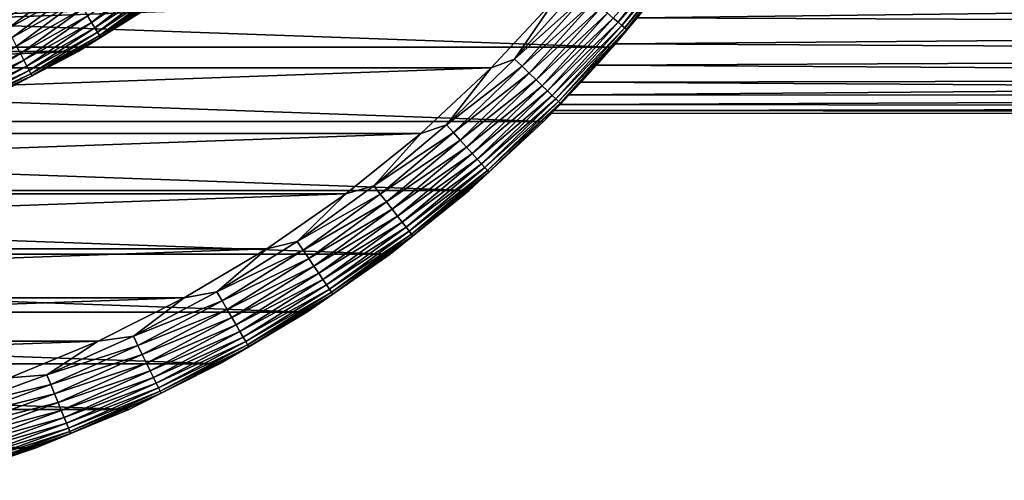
# Model space of a CAD drawing. Header units: metres. Extents: x -28 to 204, y -40 to 40.
# Tile 15 of 42: x 10 to 29, y -27 to -18. Entities that reach past the tile are written whole.
import ezdxf

# ---------------------------------------------------------------- set-up
doc = ezdxf.new("R2010")
doc.units = ezdxf.units.M
doc.layers.add('solid_SIPHO_KOMPL_SW0001', color=7, linetype='CONTINUOUS')

msp = doc.modelspace()

# ---------------------------------------------------------------- linework, layer by layer
at = {"layer": 'solid_SIPHO_KOMPL_SW0001'}
for points in [[(21.64959, -18.166162, 155.311508), (22.864059, -16.611712, 155.311508), (21.551176, -18.083584, 155.482941)], [(22.947176, -16.6721, 155.123505), (22.864059, -16.611712, 155.311508), (21.64959, -18.166162, 155.311508)], [(21.728291, -18.232201, 155.123505), (22.947176, -16.6721, 155.123505), (21.64959, -18.166162, 155.311508)], [(23.00778, -16.716129, 154.922806), (22.947176, -16.6721, 155.123505), (21.728291, -18.232201, 155.123505)], [(21.785675, -18.280352, 154.922806), (23.00778, -16.716129, 154.922806), (21.728291, -18.232201, 155.123505)], [(23.044632, -16.742905, 154.71347), (23.00778, -16.716129, 154.922806), (21.785675, -18.280352, 154.922806)], [(21.82057, -18.309633, 154.71347), (23.044632, -16.742905, 154.71347), (21.785675, -18.280352, 154.922806)], [(21.82057, -18.309633, 154.71347), (22.815426, -17.079414, 154.5), (23.044632, -16.742905, 154.71347)], [(21.538774, -18.663525), (-21.538774, -18.663525), (-22.814804, -17.080086)], [(22.814804, -17.080086), (21.538774, -18.663525), (-22.814804, -17.080086)], [(21.595125, -18.598402, 90.64389), (21.538774, -18.663525), (22.814804, -17.080086)], [(22.530149, -17.454008, 107.765427), (22.815426, -17.079414, 154.5), (21.538862, -18.66353, 154.5)], [(21.82057, -18.309633, 154.71347), (21.538862, -18.66353, 154.5), (22.815426, -17.079414, 154.5)], [(22.03373, -18.076635, 89.44371), (21.595125, -18.598402, 90.64389), (22.814804, -17.080086)], [(11.009, -18.038931, 231.366943), (12.296389, -17.187202, 231.366943), (11.087864, -18.168154, 231.518524)], [(12.296389, -17.187202, 231.366943), (12.384475, -17.310324, 231.518524), (11.087864, -18.168154, 231.518524)], [(11.087864, -18.168154, 231.518524), (12.384475, -17.310324, 231.518524), (11.154674, -18.277626, 231.690125)], [(12.384475, -17.310324, 231.518524), (12.459098, -17.414627, 231.690125), (11.154674, -18.277626, 231.690125)], [(9.311042, -18.110094, 231.015274), (10.608154, -17.38212, 231.015274), (9.406756, -18.296263, 231.060822)], [(10.608154, -17.38212, 231.015274), (10.717204, -17.560804, 231.060822), (9.406756, -18.296263, 231.060822)], [(9.406756, -18.296263, 231.060822), (10.717204, -17.560804, 231.060822), (9.498529, -18.47476, 231.135727)], [(10.717204, -17.560804, 231.060822), (10.82176, -17.732126, 231.135727), (9.498529, -18.47476, 231.135727)], [(11.154674, -18.277626, 231.690125), (12.459098, -17.414627, 231.690125), (11.208068, -18.365116, 231.878235)], [(12.459098, -17.414627, 231.690125), (12.518735, -17.497986, 231.878235), (11.208068, -18.365116, 231.878235)], [(11.208068, -18.365116, 231.878235), (12.518735, -17.497986, 231.878235), (11.246957, -18.428837, 232.079041)], [(12.518735, -17.497986, 231.878235), (12.562172, -17.558699, 232.079041), (11.246957, -18.428837, 232.079041)], [(11.246957, -18.428837, 232.079041), (12.562172, -17.558699, 232.079041), (11.270547, -18.467491, 232.288437)], [(12.562172, -17.558699, 232.079041), (12.588521, -17.595528, 232.288437), (11.270547, -18.467491, 232.288437)], [(19.574362, -18.90274, 155.985001), (20.845268, -17.491257, 155.985001), (20.419409, -17.664707, 156)], [(21.005671, -17.625849, 155.939728), (20.845268, -17.491257, 155.985001), (19.574362, -18.90274, 155.985001)], [(22.03376, -18.076597, 106.556328), (22.530149, -17.454008, 107.765427), (21.538862, -18.66353, 154.5)], [(63.5, -18.249657, 89.817802), (22.03373, -18.076635, 89.44371), (63.5, -17.570019, 88.445412)], [(63.5, -17.570019, 107.554588), (22.03376, -18.076597, 106.556328), (63.5, -18.249657, 106.182198)], [(-20.419411, -17.664705, 156), (-19.105331, -19.078426, 156), (20.419409, -17.664707, 156)], [(-19.105331, -19.078426, 156), (19.10533, -19.078426, 156), (20.419409, -17.664707, 156)], [(9.498529, -18.47476, 231.135727), (10.82176, -17.732126, 231.135727), (9.584486, -18.641947, 231.238464)], [(10.82176, -17.732126, 231.135727), (10.919692, -17.892593, 231.238464), (9.584486, -18.641947, 231.238464)], [(11.270547, -18.467491, 232.288437), (12.588521, -17.595528, 232.288437), (12.195879, -17.888069, 232.5)], [(19.574362, -18.90274, 155.985001), (20.419409, -17.664707, 156), (19.10533, -19.078426, 156)], [(19.724983, -19.048195, 155.939728), (21.005671, -17.625849, 155.939728), (19.574362, -18.90274, 155.985001)], [(21.159494, -17.754925, 155.865067), (21.005671, -17.625849, 155.939728), (19.724983, -19.048195, 155.939728)], [(19.869431, -19.187685, 155.865067), (21.159494, -17.754925, 155.865067), (19.724983, -19.048195, 155.939728)], [(21.303604, -17.875847, 155.762573), (21.159494, -17.754925, 155.865067), (19.869431, -19.187685, 155.865067)], [(-12.196772, -17.887444, 242), (-10.824133, -18.749777, 242), (12.196772, -17.887444, 242)], [(-10.824133, -18.749777, 242), (10.824133, -18.749777, 242), (12.196772, -17.887444, 242)], [(9.584486, -18.641947, 231.238464), (10.919692, -17.892593, 231.238464), (9.662874, -18.794413, 231.366943)], [(10.919692, -17.892593, 231.238464), (11.009, -18.038931, 231.366943), (9.662874, -18.794413, 231.366943)], [(12.195879, -17.888069, 232.5), (12.196772, -17.887444, 242), (10.824133, -18.749777, 242)], [(10.825, -18.749451, 232.5), (12.195879, -17.888069, 232.5), (10.824133, -18.749777, 242)], [(11.270547, -18.467491, 232.288437), (12.195879, -17.888069, 232.5), (10.825, -18.749451, 232.5)], [(20.004753, -19.318365, 155.762573), (21.303604, -17.875847, 155.762573), (19.869431, -19.187685, 155.865067)], [(21.435059, -17.986149, 155.634323), (21.303604, -17.875847, 155.762573), (20.004753, -19.318365, 155.762573)], [(9.662874, -18.794413, 231.366943), (11.009, -18.038931, 231.366943), (9.732095, -18.929049, 231.518524)], [(11.009, -18.038931, 231.366943), (11.087864, -18.168154, 231.518524), (9.732095, -18.929049, 231.518524)], [(20.128193, -19.437571, 155.634323), (21.435059, -17.986149, 155.634323), (20.004753, -19.318365, 155.762573)], [(21.551176, -18.083584, 155.482941), (21.435059, -17.986149, 155.634323), (20.128193, -19.437571, 155.634323)], [(20.237232, -19.542868, 155.482941), (21.551176, -18.083584, 155.482941), (20.128193, -19.437571, 155.634323)], [(21.64959, -18.166162, 155.311508), (21.551176, -18.083584, 155.482941), (20.237232, -19.542868, 155.482941)], [(20.329645, -19.632111, 155.311508), (21.64959, -18.166162, 155.311508), (20.237232, -19.542868, 155.482941)], [(21.728291, -18.232201, 155.123505), (21.64959, -18.166162, 155.311508), (20.329645, -19.632111, 155.311508)], [(21.595018, -18.598526, 105.355797), (22.03376, -18.076597, 106.556328), (21.538862, -18.66353, 154.5)], [(63.5, -18.249657, 106.182198), (22.03376, -18.076597, 106.556328), (21.595018, -18.598526, 105.355797)], [(63.5, -18.249657, 89.817802), (21.595125, -18.598402, 90.64389), (22.03373, -18.076635, 89.44371)], [(9.732095, -18.929049, 231.518524), (11.087864, -18.168154, 231.518524), (9.790735, -19.043106, 231.690125)], [(11.087864, -18.168154, 231.518524), (11.154674, -18.277626, 231.690125), (9.790735, -19.043106, 231.690125)], [(9.790735, -19.043106, 231.690125), (11.154674, -18.277626, 231.690125), (9.837601, -19.134258, 231.878235)], [(11.154674, -18.277626, 231.690125), (11.208068, -18.365116, 231.878235), (9.837601, -19.134258, 231.878235)], [(9.837601, -19.134258, 231.878235), (11.208068, -18.365116, 231.878235), (9.871735, -19.200649, 232.079041)], [(11.208068, -18.365116, 231.878235), (11.246957, -18.428837, 232.079041), (9.871735, -19.200649, 232.079041)], [(20.403549, -19.703478, 155.123505), (21.728291, -18.232201, 155.123505), (20.329645, -19.632111, 155.311508)], [(21.785675, -18.280352, 154.922806), (21.728291, -18.232201, 155.123505), (20.403549, -19.703478, 155.123505)], [(20.457434, -19.755514, 154.922806), (21.785675, -18.280352, 154.922806), (20.403549, -19.703478, 155.123505)], [(21.82057, -18.309633, 154.71347), (21.785675, -18.280352, 154.922806), (20.457434, -19.755514, 154.922806)], [(20.490202, -19.787157, 154.71347), (21.82057, -18.309633, 154.71347), (20.457434, -19.755514, 154.922806)], [(20.490202, -19.787157, 154.71347), (21.538862, -18.66353, 154.5), (21.82057, -18.309633, 154.71347)], [(63.5, -18.249657, 106.182198), (21.595018, -18.598526, 105.355797), (63.5, -18.823051, 104.759384)], [(63.5, -18.823051, 91.240616), (21.595125, -18.598402, 90.64389), (63.5, -18.249657, 89.817802)], [(9.871735, -19.200649, 232.079041), (11.246957, -18.428837, 232.079041), (9.89244, -19.240923, 232.288437)], [(11.246957, -18.428837, 232.079041), (11.270547, -18.467491, 232.288437), (9.89244, -19.240923, 232.288437)], [(9.89244, -19.240923, 232.288437), (11.270547, -18.467491, 232.288437), (10.825, -18.749451, 232.5)], [(20.152544, -20.152544), (-20.152544, -20.152544), (-21.538774, -18.663525)], [(21.538774, -18.663525), (20.152544, -20.152544), (-21.538774, -18.663525)], [(-10.824133, -18.749777, 242), (-9.393485, -19.506002, 242), (10.824133, -18.749777, 242)], [(-9.393485, -19.506002, 242), (9.393485, -19.506002, 242), (10.824133, -18.749777, 242)], [(9.584486, -18.641947, 231.238464), (9.662874, -18.794413, 231.366943), (8.265192, -19.449619, 231.366943)], [(9.393583, -19.505976, 232.5), (10.824133, -18.749777, 242), (9.393485, -19.506002, 242)], [(9.393583, -19.505976, 232.5), (10.825, -18.749451, 232.5), (10.824133, -18.749777, 242)], [(9.89244, -19.240923, 232.288437), (10.825, -18.749451, 232.5), (9.393583, -19.505976, 232.5)], [(20.311104, -19.992725, 97.453903), (20.152544, -20.152544), (21.538774, -18.663525)], [(21.220537, -19.024689, 104.168007), (21.538862, -18.66353, 154.5), (20.152544, -20.152544, 154.5)], [(20.490202, -19.787157, 154.71347), (20.152544, -20.152544, 154.5), (21.538862, -18.66353, 154.5)], [(20.369755, -19.932964, 96.361275), (20.311104, -19.992725, 97.453903), (21.538774, -18.663525)], [(20.488241, -19.811157, 95.256607), (20.369755, -19.932964, 96.361275), (21.538774, -18.663525)], [(20.668131, -19.623413, 94.137146), (20.488241, -19.811157, 95.256607), (21.538774, -18.663525)], [(20.911388, -19.363983, 92.995209), (20.668131, -19.623413, 94.137146), (21.538774, -18.663525)], [(21.220671, -19.02454, 91.83152), (20.911388, -19.363983, 92.995209), (21.538774, -18.663525)], [(21.220537, -19.024689, 104.168007), (21.595018, -18.598526, 105.355797), (21.538862, -18.66353, 154.5)], [(63.5, -18.823051, 104.759384), (21.595018, -18.598526, 105.355797), (21.220537, -19.024689, 104.168007)], [(21.595125, -18.598402, 90.64389), (21.220671, -19.02454, 91.83152), (21.538774, -18.663525)], [(63.5, -18.823051, 91.240616), (21.220671, -19.02454, 91.83152), (21.595125, -18.598402, 90.64389)], [(8.265192, -19.449619, 231.366943), (9.662874, -18.794413, 231.366943), (8.3244, -19.588947, 231.518524)], [(9.662874, -18.794413, 231.366943), (9.732095, -18.929049, 231.518524), (8.3244, -19.588947, 231.518524)], [(8.3244, -19.588947, 231.518524), (9.732095, -18.929049, 231.518524), (8.374559, -19.706982, 231.690125)], [(9.732095, -18.929049, 231.518524), (9.790735, -19.043106, 231.690125), (8.374559, -19.706982, 231.690125)], [(18.20809, -20.222134, 155.985001), (19.574362, -18.90274, 155.985001), (19.10533, -19.078426, 156)], [(19.724983, -19.048195, 155.939728), (19.574362, -18.90274, 155.985001), (18.20809, -20.222134, 155.985001)], [(63.5, -18.823051, 104.759384), (21.220537, -19.024689, 104.168007), (63.5, -19.28499, 103.299614)], [(63.5, -19.28499, 92.700386), (21.220671, -19.02454, 91.83152), (63.5, -18.823051, 91.240616)], [(-19.105331, -19.078426, 156), (-17.693865, -20.394182, 156), (19.10533, -19.078426, 156)], [(-17.693865, -20.394182, 156), (17.693863, -20.394182, 156), (19.10533, -19.078426, 156)], [(8.374559, -19.706982, 231.690125), (9.790735, -19.043106, 231.690125), (8.414645, -19.801313, 231.878235)], [(9.790735, -19.043106, 231.690125), (9.837601, -19.134258, 231.878235), (8.414645, -19.801313, 231.878235)], [(8.414645, -19.801313, 231.878235), (9.837601, -19.134258, 231.878235), (8.443842, -19.870018, 232.079041)], [(9.837601, -19.134258, 231.878235), (9.871735, -19.200649, 232.079041), (8.443842, -19.870018, 232.079041)], [(18.20809, -20.222134, 155.985001), (19.10533, -19.078426, 156), (17.693863, -20.394182, 156)], [(18.3482, -20.377741, 155.939728), (19.724983, -19.048195, 155.939728), (18.20809, -20.222134, 155.985001)], [(19.869431, -19.187685, 155.865067), (19.724983, -19.048195, 155.939728), (18.3482, -20.377741, 155.939728)], [(20.911308, -19.364069, 103.004494), (21.220537, -19.024689, 104.168007), (20.152544, -20.152544, 154.5)], [(63.5, -19.28499, 103.299614), (21.220537, -19.024689, 104.168007), (20.911308, -19.364069, 103.004494)], [(63.5, -19.28499, 92.700386), (20.911388, -19.363983, 92.995209), (21.220671, -19.02454, 91.83152)], [(8.443842, -19.870018, 232.079041), (9.871735, -19.200649, 232.079041), (8.461553, -19.911695, 232.288437)], [(9.871735, -19.200649, 232.079041), (9.89244, -19.240923, 232.288437), (8.461553, -19.911695, 232.288437)], [(8.461553, -19.911695, 232.288437), (9.89244, -19.240923, 232.288437), (9.393583, -19.505976, 232.5)], [(18.482563, -20.526966, 155.865067), (19.869431, -19.187685, 155.865067), (18.3482, -20.377741, 155.939728)], [(20.004753, -19.318365, 155.762573), (19.869431, -19.187685, 155.865067), (18.482563, -20.526966, 155.865067)], [(18.608442, -20.666769, 155.762573), (20.004753, -19.318365, 155.762573), (18.482563, -20.526966, 155.865067)], [(20.128193, -19.437571, 155.634323), (20.004753, -19.318365, 155.762573), (18.608442, -20.666769, 155.762573)], [(63.5, -19.28499, 103.299614), (20.911308, -19.364069, 103.004494), (20.668139, -19.623405, 101.862892)], [(63.5, -19.28499, 103.299614), (20.668139, -19.623405, 101.862892), (63.5, -19.634186, 101.807716)], [(63.5, -19.634186, 94.192284), (20.911388, -19.363983, 92.995209), (63.5, -19.28499, 92.700386)], [(18.723265, -20.794292, 155.634323), (20.128193, -19.437571, 155.634323), (18.608442, -20.666769, 155.762573)], [(20.237232, -19.542868, 155.482941), (20.128193, -19.437571, 155.634323), (18.723265, -20.794292, 155.634323)], [(18.824694, -20.90694, 155.482941), (20.237232, -19.542868, 155.482941), (18.723265, -20.794292, 155.634323)], [(20.329645, -19.632111, 155.311508), (20.237232, -19.542868, 155.482941), (18.824694, -20.90694, 155.482941)], [(20.668139, -19.623405, 101.862892), (20.911308, -19.364069, 103.004494), (20.152544, -20.152544, 154.5)], [(63.5, -19.634186, 94.192284), (20.668131, -19.623413, 94.137146), (20.911388, -19.363983, 92.995209)], [(18.910656, -21.002411, 155.311508), (20.329645, -19.632111, 155.311508), (18.824694, -20.90694, 155.482941)], [(20.403549, -19.703478, 155.123505), (20.329645, -19.632111, 155.311508), (18.910656, -21.002411, 155.311508)], [(18.979401, -21.07876, 155.123505), (20.403549, -19.703478, 155.123505), (18.910656, -21.002411, 155.311508)], [(20.457434, -19.755514, 154.922806), (20.403549, -19.703478, 155.123505), (18.979401, -21.07876, 155.123505)], [(20.488268, -19.811131, 100.743645), (20.668139, -19.623405, 101.862892), (20.152544, -20.152544, 154.5)], [(63.5, -19.634186, 94.192284), (20.488241, -19.811157, 95.256607), (20.668131, -19.623413, 94.137146)], [(63.5, -19.867933, 95.706207), (20.488241, -19.811157, 95.256607), (63.5, -19.634186, 94.192284)], [(63.5, -19.634186, 101.807716), (20.668139, -19.623405, 101.862892), (20.488268, -19.811131, 100.743645)], [(63.5, -19.634186, 101.807716), (20.488268, -19.811131, 100.743645), (63.5, -19.867933, 100.293793)], [(19.029526, -21.134428, 154.922806), (20.457434, -19.755514, 154.922806), (18.979401, -21.07876, 155.123505)], [(20.490202, -19.787157, 154.71347), (20.457434, -19.755514, 154.922806), (19.029526, -21.134428, 154.922806)], [(19.060005, -21.168282, 154.71347), (20.490202, -19.787157, 154.71347), (19.029526, -21.134428, 154.922806)], [(19.060005, -21.168282, 154.71347), (20.152544, -20.152544, 154.5), (20.490202, -19.787157, 154.71347)], [(20.369778, -19.932941, 99.638901), (20.488268, -19.811131, 100.743645), (20.152544, -20.152544, 154.5)], [(20.311113, -19.992716, 98.545631), (20.369778, -19.932941, 99.638901), (20.152544, -20.152544, 154.5)], [(63.5, -19.985222, 97.232956), (20.311104, -19.992725, 97.453903), (20.369755, -19.932964, 96.361275)], [(63.5, -19.985222, 98.767044), (20.369778, -19.932941, 99.638901), (20.311113, -19.992716, 98.545631)], [(63.5, -19.867933, 95.706207), (20.369755, -19.932964, 96.361275), (20.488241, -19.811157, 95.256607)], [(63.5, -19.985222, 97.232956), (20.369755, -19.932964, 96.361275), (63.5, -19.867933, 95.706207)], [(63.5, -19.867933, 100.293793), (20.488268, -19.811131, 100.743645), (20.369778, -19.932941, 99.638901)], [(63.5, -19.867933, 100.293793), (20.369778, -19.932941, 99.638901), (63.5, -19.985222, 98.767044)], [(20.311104, -19.992725, 97.453903), (20.311113, -19.992716, 98.545631), (20.152544, -20.152544, 154.5)], [(20.311104, -19.992725, 97.453903), (20.152544, -20.152544, 154.5), (20.152544, -20.152544)], [(63.5, -19.985222, 98.767044), (20.311113, -19.992716, 98.545631), (20.311104, -19.992725, 97.453903)], [(63.5, -19.985222, 98.767044), (20.311104, -19.992725, 97.453903), (63.5, -19.985222, 97.232956)], [(18.663525, -21.538774), (-18.663525, -21.538774), (-20.152544, -20.152544)], [(20.152544, -20.152544), (18.663525, -21.538774), (-20.152544, -20.152544)], [(16.753111, -21.443005, 155.985001), (18.20809, -20.222134, 155.985001), (17.693863, -20.394182, 156)], [(18.3482, -20.377741, 155.939728), (18.20809, -20.222134, 155.985001), (16.753111, -21.443005, 155.985001)], [(18.66353, -21.538862, 154.5), (18.663525, -21.538774), (20.152544, -20.152544)], [(20.152544, -20.152544, 154.5), (18.66353, -21.538862, 154.5), (20.152544, -20.152544)], [(19.060005, -21.168282, 154.71347), (18.66353, -21.538862, 154.5), (20.152544, -20.152544, 154.5)], [(-17.693865, -20.394182, 156), (-16.193356, -21.60491, 156), (17.693863, -20.394182, 156)], [(-16.193356, -21.60491, 156), (16.193354, -21.60491, 156), (17.693863, -20.394182, 156)], [(16.753111, -21.443005, 155.985001), (17.693863, -20.394182, 156), (16.193354, -21.60491, 156)], [(16.882025, -21.608007, 155.939728), (18.3482, -20.377741, 155.939728), (16.753111, -21.443005, 155.985001)], [(18.482563, -20.526966, 155.865067), (18.3482, -20.377741, 155.939728), (16.882025, -21.608007, 155.939728)], [(17.005653, -21.766243, 155.865067), (18.482563, -20.526966, 155.865067), (16.882025, -21.608007, 155.939728)], [(18.608442, -20.666769, 155.762573), (18.482563, -20.526966, 155.865067), (17.005653, -21.766243, 155.865067)], [(17.121471, -21.914484, 155.762573), (18.608442, -20.666769, 155.762573), (17.005653, -21.766243, 155.865067)], [(18.723265, -20.794292, 155.634323), (18.608442, -20.666769, 155.762573), (17.121471, -21.914484, 155.762573)], [(17.227119, -22.049707, 155.634323), (18.723265, -20.794292, 155.634323), (17.121471, -21.914484, 155.762573)], [(18.824694, -20.90694, 155.482941), (18.723265, -20.794292, 155.634323), (17.227119, -22.049707, 155.634323)], [(17.320442, -22.169157, 155.482941), (18.824694, -20.90694, 155.482941), (17.227119, -22.049707, 155.634323)], [(18.910656, -21.002411, 155.311508), (18.824694, -20.90694, 155.482941), (17.320442, -22.169157, 155.482941)], [(17.399536, -22.270391, 155.311508), (18.910656, -21.002411, 155.311508), (17.320442, -22.169157, 155.482941)], [(18.979401, -21.07876, 155.123505), (18.910656, -21.002411, 155.311508), (17.399536, -22.270391, 155.311508)], [(17.462788, -22.351349, 155.123505), (18.979401, -21.07876, 155.123505), (17.399536, -22.270391, 155.311508)], [(19.029526, -21.134428, 154.922806), (18.979401, -21.07876, 155.123505), (17.462788, -22.351349, 155.123505)], [(17.508907, -22.410379, 154.922806), (19.029526, -21.134428, 154.922806), (17.462788, -22.351349, 155.123505)], [(19.060005, -21.168282, 154.71347), (19.029526, -21.134428, 154.922806), (17.508907, -22.410379, 154.922806)], [(17.536953, -22.446276, 154.71347), (19.060005, -21.168282, 154.71347), (17.508907, -22.410379, 154.922806)], [(17.536953, -22.446276, 154.71347), (18.66353, -21.538862, 154.5), (19.060005, -21.168282, 154.71347)], [(15.216514, -22.559408, 155.985001), (16.753111, -21.443005, 155.985001), (16.193354, -21.60491, 156)], [(16.882025, -21.608007, 155.939728), (16.753111, -21.443005, 155.985001), (15.216514, -22.559408, 155.985001)], [(17.080086, -22.814804), (-17.080086, -22.814804), (-18.663525, -21.538774)], [(18.663525, -21.538774), (17.080086, -22.814804), (-18.663525, -21.538774)], [(-16.193356, -21.60491, 156), (-14.608706, -22.706501, 156), (16.193354, -21.60491, 156)], [(-14.608706, -22.706501, 156), (14.608705, -22.706503, 156), (16.193354, -21.60491, 156)], [(15.216514, -22.559408, 155.985001), (16.193354, -21.60491, 156), (14.608705, -22.706503, 156)], [(15.333603, -22.733002, 155.939728), (16.882025, -21.608007, 155.939728), (15.216514, -22.559408, 155.985001)], [(17.005653, -21.766243, 155.865067), (16.882025, -21.608007, 155.939728), (15.333603, -22.733002, 155.939728)], [(18.66353, -21.538862, 154.5), (17.079414, -22.815426, 154.5), (17.080086, -22.814804)], [(17.536953, -22.446276, 154.71347), (17.079414, -22.815426, 154.5), (18.66353, -21.538862, 154.5)], [(18.66353, -21.538862, 154.5), (17.080086, -22.814804), (18.663525, -21.538774)], [(15.445891, -22.899475, 155.865067), (17.005653, -21.766243, 155.865067), (15.333603, -22.733002, 155.939728)], [(17.121471, -21.914484, 155.762573), (17.005653, -21.766243, 155.865067), (15.445891, -22.899475, 155.865067)], [(15.551087, -23.055435, 155.762573), (17.121471, -21.914484, 155.762573), (15.445891, -22.899475, 155.865067)], [(17.227119, -22.049707, 155.634323), (17.121471, -21.914484, 155.762573), (15.551087, -23.055435, 155.762573)], [(15.647046, -23.197699, 155.634323), (17.227119, -22.049707, 155.634323), (15.551087, -23.055435, 155.762573)], [(17.320442, -22.169157, 155.482941), (17.227119, -22.049707, 155.634323), (15.647046, -23.197699, 155.634323)], [(15.73181, -23.323366, 155.482941), (17.320442, -22.169157, 155.482941), (15.647046, -23.197699, 155.634323)], [(17.399536, -22.270391, 155.311508), (17.320442, -22.169157, 155.482941), (15.73181, -23.323366, 155.482941)], [(15.803649, -23.429873, 155.311508), (17.399536, -22.270391, 155.311508), (15.73181, -23.323366, 155.482941)], [(17.462788, -22.351349, 155.123505), (17.399536, -22.270391, 155.311508), (15.803649, -23.429873, 155.311508)], [(15.861098, -23.515045, 155.123505), (17.462788, -22.351349, 155.123505), (15.803649, -23.429873, 155.311508)], [(17.508907, -22.410379, 154.922806), (17.462788, -22.351349, 155.123505), (15.861098, -23.515045, 155.123505)], [(15.902987, -23.577148, 154.922806), (17.508907, -22.410379, 154.922806), (15.861098, -23.515045, 155.123505)], [(17.536953, -22.446276, 154.71347), (17.508907, -22.410379, 154.922806), (15.902987, -23.577148, 154.922806)], [(15.92846, -23.614914, 154.71347), (17.536953, -22.446276, 154.71347), (15.902987, -23.577148, 154.922806)], [(15.92846, -23.614914, 154.71347), (17.079414, -22.815426, 154.5), (17.536953, -22.446276, 154.71347)], [(-14.608706, -22.706501, 156), (-12.950312, -23.691431, 156), (14.608705, -22.706503, 156)], [(-12.950312, -23.691431, 156), (12.950311, -23.691433, 156), (14.608705, -22.706503, 156)], [(13.605782, -23.565907, 155.985001), (14.608705, -22.706503, 156), (12.950311, -23.691433, 156)], [(13.605782, -23.565907, 155.985001), (15.216514, -22.559408, 155.985001), (14.608705, -22.706503, 156)], [(15.333603, -22.733002, 155.939728), (15.216514, -22.559408, 155.985001), (13.605782, -23.565907, 155.985001)], [(15.407389, -23.976261), (-15.407389, -23.976261), (-17.080086, -22.814804)], [(17.080086, -22.814804), (15.407389, -23.976261), (-17.080086, -22.814804)], [(13.710477, -23.747244, 155.939728), (15.333603, -22.733002, 155.939728), (13.605782, -23.565907, 155.985001)], [(15.445891, -22.899475, 155.865067), (15.333603, -22.733002, 155.939728), (13.710477, -23.747244, 155.939728)], [(13.810879, -23.921144, 155.865067), (15.445891, -22.899475, 155.865067), (13.710477, -23.747244, 155.939728)], [(15.551087, -23.055435, 155.762573), (15.445891, -22.899475, 155.865067), (13.810879, -23.921144, 155.865067)], [(15.408263, -23.975725, 154.5), (15.407389, -23.976261), (17.080086, -22.814804)], [(17.079414, -22.815426, 154.5), (15.408263, -23.975725, 154.5), (17.080086, -22.814804)], [(15.92846, -23.614914, 154.71347), (15.408263, -23.975725, 154.5), (17.079414, -22.815426, 154.5)], [(13.90494, -24.084063, 155.762573), (15.551087, -23.055435, 155.762573), (13.810879, -23.921144, 155.865067)], [(15.647046, -23.197699, 155.634323), (15.551087, -23.055435, 155.762573), (13.90494, -24.084063, 155.762573)], [(13.990741, -24.232674, 155.634323), (15.647046, -23.197699, 155.634323), (13.90494, -24.084063, 155.762573)], [(15.73181, -23.323366, 155.482941), (15.647046, -23.197699, 155.634323), (13.990741, -24.232674, 155.634323)], [(14.066531, -24.363947, 155.482941), (15.73181, -23.323366, 155.482941), (13.990741, -24.232674, 155.634323)], [(15.803649, -23.429873, 155.311508), (15.73181, -23.323366, 155.482941), (14.066531, -24.363947, 155.482941)], [(14.130766, -24.475204, 155.311508), (15.803649, -23.429873, 155.311508), (14.066531, -24.363947, 155.482941)], [(15.861098, -23.515045, 155.123505), (15.803649, -23.429873, 155.311508), (14.130766, -24.475204, 155.311508)], [(-12.950312, -23.691431, 156), (-11.226269, -24.555426, 156), (12.950311, -23.691433, 156)], [(-11.226269, -24.555426, 156), (11.226268, -24.555426, 156), (12.950311, -23.691433, 156)], [(11.928764, -24.457592, 155.985001), (12.950311, -23.691433, 156), (11.226268, -24.555426, 156)], [(11.928764, -24.457592, 155.985001), (13.605782, -23.565907, 155.985001), (12.950311, -23.691433, 156)], [(13.710477, -23.747244, 155.939728), (13.605782, -23.565907, 155.985001), (11.928764, -24.457592, 155.985001)], [(14.182135, -24.564178, 155.123505), (15.861098, -23.515045, 155.123505), (14.130766, -24.475204, 155.311508)], [(15.902987, -23.577148, 154.922806), (15.861098, -23.515045, 155.123505), (14.182135, -24.564178, 155.123505)], [(14.219589, -24.629051, 154.922806), (15.902987, -23.577148, 154.922806), (14.182135, -24.564178, 155.123505)], [(15.92846, -23.614914, 154.71347), (15.902987, -23.577148, 154.922806), (14.219589, -24.629051, 154.922806)], [(14.242366, -24.668501, 154.71347), (15.92846, -23.614914, 154.71347), (14.219589, -24.629051, 154.922806)], [(14.242366, -24.668501, 154.71347), (15.408263, -23.975725, 154.5), (15.92846, -23.614914, 154.71347)], [(12.020555, -24.64579, 155.939728), (13.710477, -23.747244, 155.939728), (11.928764, -24.457592, 155.985001)], [(13.810879, -23.921144, 155.865067), (13.710477, -23.747244, 155.939728), (12.020555, -24.64579, 155.939728)], [(13.658234, -25.013962), (-13.658234, -25.013962), (-15.407389, -23.976261)], [(15.407389, -23.976261), (13.658234, -25.013962), (-15.407389, -23.976261)], [(12.108582, -24.826271, 155.865067), (13.810879, -23.921144, 155.865067), (12.020555, -24.64579, 155.939728)], [(13.90494, -24.084063, 155.762573), (13.810879, -23.921144, 155.865067), (12.108582, -24.826271, 155.865067)], [(12.191049, -24.995354, 155.762573), (13.90494, -24.084063, 155.762573), (12.108582, -24.826271, 155.865067)], [(13.990741, -24.232674, 155.634323), (13.90494, -24.084063, 155.762573), (12.191049, -24.995354, 155.762573)], [(13.658596, -25.013851, 154.5), (13.658234, -25.013962), (15.407389, -23.976261)], [(15.408263, -23.975725, 154.5), (13.658596, -25.013851, 154.5), (15.407389, -23.976261)], [(14.242366, -24.668501, 154.71347), (13.658596, -25.013851, 154.5), (15.408263, -23.975725, 154.5)], [(12.266274, -25.14959, 155.634323), (13.990741, -24.232674, 155.634323), (12.191049, -24.995354, 155.762573)], [(14.066531, -24.363947, 155.482941), (13.990741, -24.232674, 155.634323), (12.266274, -25.14959, 155.634323)], [(10.193631, -25.230124, 155.985001), (11.928764, -24.457592, 155.985001), (11.226268, -24.555426, 156)], [(12.020555, -24.64579, 155.939728), (11.928764, -24.457592, 155.985001), (10.193631, -25.230124, 155.985001)], [(12.332723, -25.28583, 155.482941), (14.066531, -24.363947, 155.482941), (12.266274, -25.14959, 155.634323)], [(14.130766, -24.475204, 155.311508), (14.066531, -24.363947, 155.482941), (12.332723, -25.28583, 155.482941)], [(12.389041, -25.401297, 155.311508), (14.130766, -24.475204, 155.311508), (12.332723, -25.28583, 155.482941)], [(14.182135, -24.564178, 155.123505), (14.130766, -24.475204, 155.311508), (12.389041, -25.401297, 155.311508)], [(-11.226269, -24.555426, 156), (-9.443097, -25.294781, 156), (11.226268, -24.555426, 156)], [(-9.443097, -25.294781, 156), (9.443095, -25.294783, 156), (11.226268, -24.555426, 156)], [(10.193631, -25.230124, 155.985001), (11.226268, -24.555426, 156), (9.443095, -25.294783, 156)], [(10.27207, -25.424267, 155.939728), (12.020555, -24.64579, 155.939728), (10.193631, -25.230124, 155.985001)], [(12.108582, -24.826271, 155.865067), (12.020555, -24.64579, 155.939728), (10.27207, -25.424267, 155.939728)], [(12.434077, -25.493637, 155.123505), (14.182135, -24.564178, 155.123505), (12.389041, -25.401297, 155.311508)], [(14.219589, -24.629051, 154.922806), (14.182135, -24.564178, 155.123505), (12.434077, -25.493637, 155.123505)], [(12.466915, -25.560965, 154.922806), (14.219589, -24.629051, 154.922806), (12.434077, -25.493637, 155.123505)], [(14.242366, -24.668501, 154.71347), (14.219589, -24.629051, 154.922806), (12.466915, -25.560965, 154.922806)], [(12.486885, -25.601908, 154.71347), (14.242366, -24.668501, 154.71347), (12.466915, -25.560965, 154.922806)], [(12.486885, -25.601908, 154.71347), (13.658596, -25.013851, 154.5), (14.242366, -24.668501, 154.71347)], [(10.347293, -25.610449, 155.865067), (12.108582, -24.826271, 155.865067), (10.27207, -25.424267, 155.939728)], [(12.191049, -24.995354, 155.762573), (12.108582, -24.826271, 155.865067), (10.347293, -25.610449, 155.865067)], [(11.840164, -25.924086), (-11.840164, -25.924086), (-13.658234, -25.013962)], [(13.658234, -25.013962), (11.840164, -25.924086), (-13.658234, -25.013962)], [(10.417765, -25.784872, 155.762573), (12.191049, -24.995354, 155.762573), (10.347293, -25.610449, 155.865067)], [(12.266274, -25.14959, 155.634323), (12.191049, -24.995354, 155.762573), (10.417765, -25.784872, 155.762573)], [(13.658596, -25.013851, 154.5), (11.839328, -25.924511, 154.5), (13.658234, -25.013962)], [(12.486885, -25.601908, 154.71347), (11.839328, -25.924511, 154.5), (13.658596, -25.013851, 154.5)], [(11.839328, -25.924511, 154.5), (11.840164, -25.924086), (13.658234, -25.013962)], [(8.408835, -25.879736, 155.985001), (10.193631, -25.230124, 155.985001), (9.443095, -25.294783, 156)], [(10.27207, -25.424267, 155.939728), (10.193631, -25.230124, 155.985001), (8.408835, -25.879736, 155.985001)], [(10.482047, -25.943977, 155.634323), (12.266274, -25.14959, 155.634323), (10.417765, -25.784872, 155.762573)], [(12.332723, -25.28583, 155.482941), (12.266274, -25.14959, 155.634323), (10.482047, -25.943977, 155.634323)], [(8.473541, -26.078876, 155.939728), (10.27207, -25.424267, 155.939728), (8.408835, -25.879736, 155.985001)], [(10.347293, -25.610449, 155.865067), (10.27207, -25.424267, 155.939728), (8.473541, -26.078876, 155.939728)], [(10.538831, -26.084522, 155.482941), (12.332723, -25.28583, 155.482941), (10.482047, -25.943977, 155.634323)], [(12.389041, -25.401297, 155.311508), (12.332723, -25.28583, 155.482941), (10.538831, -26.084522, 155.482941)], [(10.586957, -26.203636, 155.311508), (12.389041, -25.401297, 155.311508), (10.538831, -26.084522, 155.482941)], [(12.434077, -25.493637, 155.123505), (12.389041, -25.401297, 155.311508), (10.586957, -26.203636, 155.311508)], [(8.535593, -26.269854, 155.865067), (10.347293, -25.610449, 155.865067), (8.473541, -26.078876, 155.939728)], [(10.417765, -25.784872, 155.762573), (10.347293, -25.610449, 155.865067), (8.535593, -26.269854, 155.865067)], [(10.625443, -26.298893, 155.123505), (12.434077, -25.493637, 155.123505), (10.586957, -26.203636, 155.311508)], [(12.466915, -25.560965, 154.922806), (12.434077, -25.493637, 155.123505), (10.625443, -26.298893, 155.123505)], [(10.653504, -26.368347, 154.922806), (12.466915, -25.560965, 154.922806), (10.625443, -26.298893, 155.123505)], [(12.486885, -25.601908, 154.71347), (12.466915, -25.560965, 154.922806), (10.653504, -26.368347, 154.922806)], [(10.670568, -26.410583, 154.71347), (12.486885, -25.601908, 154.71347), (10.653504, -26.368347, 154.922806)], [(10.670568, -26.410583, 154.71347), (11.839328, -25.924511, 154.5), (12.486885, -25.601908, 154.71347)], [(8.593725, -26.448767, 155.762573), (10.417765, -25.784872, 155.762573), (8.535593, -26.269854, 155.865067)], [(10.482047, -25.943977, 155.634323), (10.417765, -25.784872, 155.762573), (8.593725, -26.448767, 155.762573)], [(9.959504, -26.703117), (-9.959504, -26.703117), (-11.840164, -25.924086)], [(11.840164, -25.924086), (9.959504, -26.703117), (-11.840164, -25.924086)], [(8.646753, -26.611971, 155.634323), (10.482047, -25.943977, 155.634323), (8.593725, -26.448767, 155.762573)], [(10.538831, -26.084522, 155.482941), (10.482047, -25.943977, 155.634323), (8.646753, -26.611971, 155.634323)], [(11.839328, -25.924511, 154.5), (9.959504, -26.703117), (11.840164, -25.924086)], [(11.839328, -25.924511, 154.5), (9.959729, -26.703068, 154.5), (9.959504, -26.703117)], [(10.670568, -26.410583, 154.71347), (9.959729, -26.703068, 154.5), (11.839328, -25.924511, 154.5)], [(8.693595, -26.756132, 155.482941), (10.538831, -26.084522, 155.482941), (8.646753, -26.611971, 155.634323)], [(10.586957, -26.203636, 155.311508), (10.538831, -26.084522, 155.482941), (8.693595, -26.756132, 155.482941)], [(8.733294, -26.878315, 155.311508), (10.586957, -26.203636, 155.311508), (8.693595, -26.756132, 155.482941)], [(10.625443, -26.298893, 155.123505), (10.586957, -26.203636, 155.311508), (8.733294, -26.878315, 155.311508)], [(8.765041, -26.976025, 155.123505), (10.625443, -26.298893, 155.123505), (8.733294, -26.878315, 155.311508)], [(10.653504, -26.368347, 154.922806), (10.625443, -26.298893, 155.123505), (8.765041, -26.976025, 155.123505)], [(8.78819, -27.047266, 154.922806), (10.653504, -26.368347, 154.922806), (8.765041, -26.976025, 155.123505)], [(10.670568, -26.410583, 154.71347), (10.653504, -26.368347, 154.922806), (8.78819, -27.047266, 154.922806)], [(8.802266, -27.09059, 154.71347), (10.670568, -26.410583, 154.71347), (8.78819, -27.047266, 154.922806)], [(8.802266, -27.09059, 154.71347), (9.959729, -26.703068, 154.5), (10.670568, -26.410583, 154.71347)], [(9.959504, -26.703117), (8.029399, -27.345404), (-9.959504, -26.703117)], [(9.959729, -26.703068, 154.5), (8.029378, -27.345551, 154.5), (9.959504, -26.703117)], [(8.802266, -27.09059, 154.71347), (8.029378, -27.345551, 154.5), (9.959729, -26.703068, 154.5)], [(8.029378, -27.345551, 154.5), (8.029399, -27.345404), (9.959504, -26.703117)]]:
    msp.add_3dface(points, dxfattribs=at)

doc.saveas('drawing.dxf')
